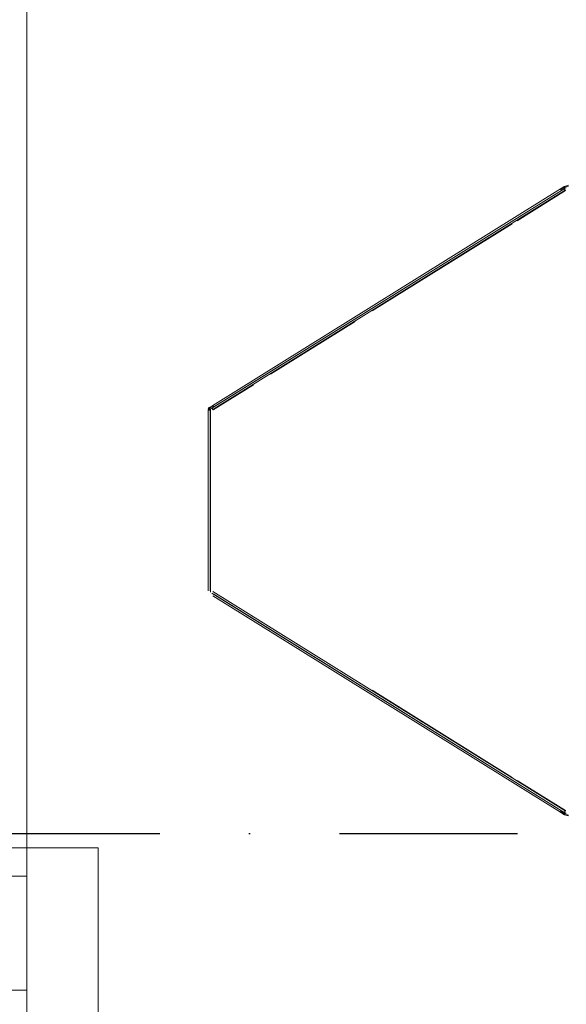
# Model space of a CAD drawing. Header units: centimetres. Extents: x -2715 to 104803, y -2927 to 32152.
# Tile 40 of 72: x 87689 to 87728, y -448 to -379. Entities that reach past the tile are written whole.
import ezdxf
from ezdxf.lldxf.tags import DXFTag

# ---------------------------------------------------------------- set-up
doc = ezdxf.new("R2010")
doc.units = ezdxf.units.CM
doc.header["$MEASUREMENT"] = 0
doc.linetypes.add('DASHDOT2', pattern=[0.5, 0.25, -0.125, 0, -0.125])
doc.layers.add('1_ doors proj.', color=252, linetype='Continuous', lineweight=15)
doc.layers.add('1_ przerywana  S_CONSTRUCTION', color=252, linetype='DASHDOT2', lineweight=25)
tags = doc.linetypes.add('Dash', pattern=[15, 10, -5]).pattern_tags.tags
tags[6:7] = [DXFTag(74, 4), DXFTag(75, 0), DXFTag(340, '0'), DXFTag(46, 0.0), DXFTag(50, 0.0), DXFTag(44, 0.0), DXFTag(45, 0.0)]
tags[4:5] = [DXFTag(74, 4), DXFTag(75, 0), DXFTag(340, '0'), DXFTag(46, 0.0), DXFTag(50, 0.0), DXFTag(44, 0.0), DXFTag(45, 0.0)]

# ---------------------------------------------------------------- blocks, each defined once
blk = doc.blocks.new('vcfnbvcnbvm')
at = {"linetype": 'Dash', "ltscale": 20}
blk.add_lwpolyline([(-205, 6), (-5, 6), (-5, 306), (-205, 306), (-205, 6)], dxfattribs=at)
for points in [[(-205, 4), (-5, 4), (-5, -4), (-205, -4), (-205, 6)], [(0, 6), (-5, 6), (-5, -6), (0, -6), (0, 6)], [(0, 6), (-5, 6), (-5, -6), (0, -6), (0, 6)]]:
    blk.add_lwpolyline(points)
blk = doc.blocks.new('GP150 pion')
at = {"color": 7, "linetype": 'Continuous', "lineweight": 15}
for p, q in [((916.338, 1326.717), (916.422, 1326.443)), ((916.396, 1326.735), (916.479, 1326.461)), ((916.479, 1326.461), (916.422, 1326.443)), ((916.439, 1326.405), (916.49, 1326.437)), ((916.439, 1326.405), (916.591, 1326.162)), ((916.49, 1326.437), (916.642, 1326.193)), ((916.547, 1326.477), (916.52, 1326.568)), ((916.571, 1326.439), (916.547, 1326.477)), ((916.574, 1326.439), (916.573, 1326.44)), ((916.574, 1326.439), (916.575, 1326.44)), ((916.577, 1326.431), (931.984, 1301.697)), ((916.687, 1326.499), (932.095, 1301.766)), ((944.872, 1301.766), (960.279, 1326.499)), ((944.982, 1301.697), (960.39, 1326.431)), ((960.392, 1326.431), (960.267, 1326.229)), ((960.325, 1326.193), (960.476, 1326.437)), ((960.375, 1326.162), (960.527, 1326.405)), ((960.392, 1326.431), (960.388, 1326.434)), ((960.395, 1326.439), (960.419, 1326.477)), ((960.398, 1326.439), (960.422, 1326.477)), ((960.419, 1326.477), (960.447, 1326.568)), ((960.422, 1326.477), (960.449, 1326.568)), ((960.476, 1326.437), (960.527, 1326.405)), ((960.487, 1326.461), (960.571, 1326.735)), ((960.487, 1326.461), (960.544, 1326.443)), ((960.544, 1326.443), (960.628, 1326.717)), ((916.591, 1326.162), (931.793, 1301.759)), ((916.701, 1326.23), (931.903, 1301.828)), ((945.063, 1301.828), (960.265, 1326.23)), ((945.174, 1301.759), (960.375, 1326.162)), ((931.793, 1301.759), (931.951, 1301.505)), ((931.844, 1301.791), (932.002, 1301.536)), ((932.002, 1301.536), (931.951, 1301.505)), ((932.04, 1301.608), (931.99, 1301.689)), ((932.065, 1301.548), (931.995, 1301.548)), ((932.04, 1301.608), (944.926, 1301.608)), ((932.053, 1301.508), (932.053, 1301.448)), ((932.14, 1301.578), (944.827, 1301.578)), ((932.14, 1301.578), (932.14, 1301.448)), ((932.112, 1301.466), (932.131, 1301.452)), ((932.14, 1301.448), (944.827, 1301.448))]:
    blk.add_line(p, q, dxfattribs=at)
at = {"color": 8, "linetype": 'Continuous', "lineweight": 15}
for p, q in [((916.712, 1326.515), (918.827, 1323.12)), ((958.139, 1323.12), (960.254, 1326.515)), ((919.039, 1322.781), (925.162, 1312.952)), ((951.804, 1312.952), (957.928, 1322.781)), ((925.913, 1311.746), (929.603, 1305.822)), ((930.354, 1304.617), (932.12, 1301.782))]:
    blk.add_line(p, q, dxfattribs=at)
at = {"color": 7, "linetype": 'Continuous', "lineweight": 15, "flags": 128}
for points in [[(916.687, 1326.499), (916.683, 1326.497), (916.671, 1326.489), (916.653, 1326.478), (916.632, 1326.465), (916.611, 1326.452), (916.593, 1326.441), (916.581, 1326.433), (916.577, 1326.431)], [(916.687, 1326.499), (916.696, 1326.505), (916.712, 1326.515)], [(960.254, 1326.515), (960.271, 1326.505), (960.279, 1326.499)], [(960.39, 1326.431), (960.386, 1326.433), (960.374, 1326.441), (960.356, 1326.452), (960.335, 1326.465), (960.314, 1326.478), (960.296, 1326.489), (960.284, 1326.497), (960.279, 1326.499)], [(960.396, 1326.44), (960.396, 1326.44), (960.398, 1326.439)], [(916.701, 1326.23), (916.697, 1326.228), (916.685, 1326.22), (916.667, 1326.209), (916.646, 1326.196), (916.625, 1326.183), (916.607, 1326.172), (916.595, 1326.164), (916.591, 1326.162)], [(960.375, 1326.162), (960.371, 1326.164), (960.359, 1326.172), (960.341, 1326.183), (960.32, 1326.196), (960.299, 1326.209), (960.281, 1326.22), (960.269, 1326.228), (960.265, 1326.23)], [(931.793, 1301.759), (931.797, 1301.762), (931.809, 1301.769), (931.827, 1301.78), (931.848, 1301.794), (931.869, 1301.807), (931.887, 1301.818), (931.899, 1301.825), (931.903, 1301.828)], [(931.984, 1301.697), (931.989, 1301.7), (932.001, 1301.707), (932.018, 1301.718), (932.04, 1301.732), (932.061, 1301.745), (932.079, 1301.756), (932.091, 1301.763), (932.095, 1301.766)], [(932.12, 1301.782), (932.104, 1301.771), (932.095, 1301.766)]]:
    blk.add_lwpolyline(points, dxfattribs=at)
at = {"color": 7, "linetype": 'Continuous', "lineweight": 15}
for centre, radius, start, end in [((916.575, 1326.49), 0.16, 196.95309, 211.92136), ((916.575, 1326.49), 0.1, 196.95309, 211.92136), ((916.574, 1326.435), 0.005, 301.92136, 121.92136), ((960.392, 1326.435), 0.005, 58.07864, 238.07864), ((960.395, 1326.435), 0.005, 105.64856, 238.07864), ((960.391, 1326.49), 0.1, 328.07864, 343.04691), ((960.391, 1326.49), 0.16, 328.07864, 343.04691), ((931.987, 1301.693), 0.005, 301.92136, 121.92136), ((932.053, 1301.568), 0.06, 211.92136, 270), ((932.053, 1301.568), 0.06, 270, 297.03346), ((932.053, 1301.568), 0.12, 211.92136, 270), ((932.053, 1301.568), 0.12, 270, 299.58396)]:
    blk.add_arc(centre, radius, start, end, dxfattribs=at)
for points, knots in [([(932.14, 1301.448), (932.132, 1301.45), (932.117, 1301.454), (932.094, 1301.485), (932.071, 1301.531), (932.053, 1301.576), (932.043, 1301.601), (932.04, 1301.608)], [0, 0, 0, 0, 0.227954, 0.459033, 0.690108, 0.921189, 1, 1, 1, 1]), ([(932.14, 1301.508), (932.131, 1301.51), (932.114, 1301.513), (932.089, 1301.537), (932.064, 1301.57), (932.048, 1301.596), (932.04, 1301.608)], [0, 0, 0, 0, 0.254466, 0.509103, 0.763769, 1, 1, 1, 1])]:
    blk.add_open_spline(points, degree=3, knots=knots, dxfattribs=at)

msp = doc.modelspace()

# ---------------------------------------------------------------- linework, layer by layer
at = {"layer": '1_ przerywana  S_CONSTRUCTION', "ltscale": 50}
msp.add_lwpolyline([(86682.546, -436.069), (89183.546, -436.069)], dxfattribs=at)

# ---------------------------------------------------------------- block references
at = {"rotation": 270}
msp.add_blockref('GP150 pion', (86400.999, 525.793), dxfattribs=at)
at = {"layer": '1_ doors proj.'}
msp.add_blockref('vcfnbvcnbvm', (87694.713, -443.069), dxfattribs=at)

doc.saveas('drawing.dxf')
